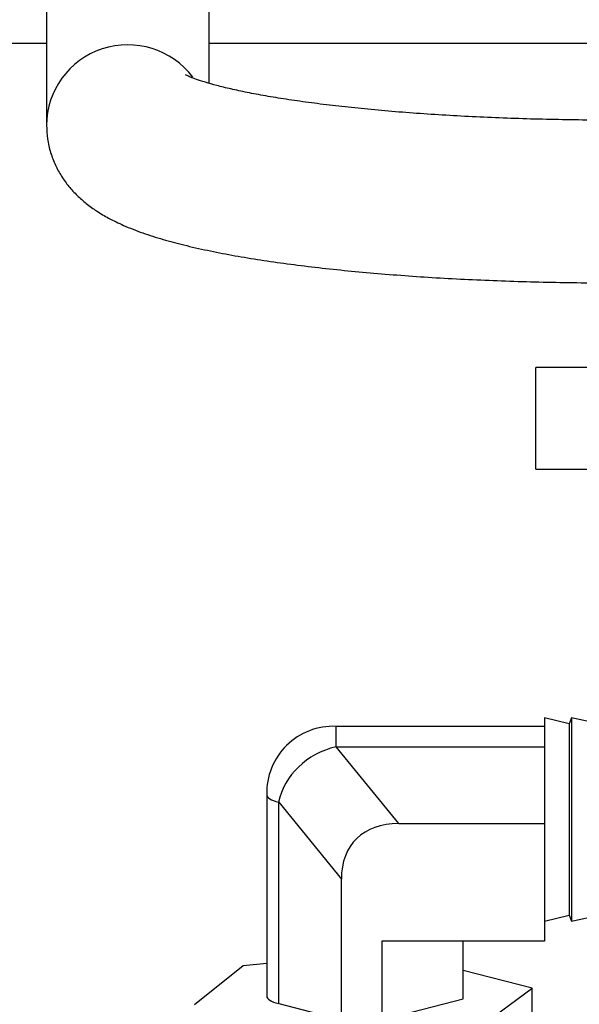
# Model space of a CAD drawing. Header units: inches. Extents: x -13.9 to 83.8, y -28.8 to 34.3.
# Tile 21 of 90: x 14.4 to 16.1, y -10.8 to -7.8. Entities that reach past the tile are written whole.
import ezdxf

# ---------------------------------------------------------------- set-up
doc = ezdxf.new("R2010")
doc.units = ezdxf.units.IN
doc.header["$MEASUREMENT"] = 0
for name, color, linetype in [('10-24_05_[SOCKET', 7, 'Continuous'), ('C80032_REVISION_', 7, 'Continuous'), ('DIMS', 4, 'Continuous'), ('ELBOW_90_DEG_.38', 7, 'Continuous'), ('OLME101132-806-1', 7, 'Continuous')]:
    doc.layers.add(name, color=color, linetype=linetype)
doc.styles.get("Standard").update_dxf_attribs({"font": 'arial.ttf', "height": 0.6322})
doc.dimstyles.get("Standard").update_dxf_attribs({"dimtxt": 0.6322, "dimasz": 0.6322, "dimexe": 0.6322, "dimexo": 0.125, "dimgap": 0.09, "dimtad": 0, "dimtih": 1, "dimtoh": 1, "dimzin": 0, "dimdsep": 46, "dimtxsty": 'Standard', "dimcen": 0.09, "dimadec": 0, "dimazin": 0, "dimtfac": 1, "dimtofl": 0, "dimtmove": 0, "dimatfit": 3, "dimfxl": 1, "dimtolj": 1, "dimtzin": 0, "dimarcsym": 0})

# ---------------------------------------------------------------- blocks, each defined once
blk = doc.blocks.new('*D44')
at = {"layer": 'Defpoints', "color": 0, "transparency": 16777216}
for p in [(22.2492, -10.2182), (25.0386, -10.2182), (15.2311, -15.153)]:
    blk.add_point(p, dxfattribs=at)
at = {"layer": 'DIMS', "color": 0, "lineweight": -2, "transparency": 16777216}
for p, q in [((22.3742, -10.2182), (25.6708, -10.2182)), ((25.0386, -10.8504), (25.0386, -12.2728)), ((25.0386, -14.5208), (25.0386, -13.0984)), ((15.3561, -15.153), (25.6708, -15.153))]:
    blk.add_line(p, q, dxfattribs=at)
at = {"layer": 'DIMS', "color": 0, "transparency": 16777216}
for points in [[(24.9332, -10.8504), (25.144, -10.8504), (25.0386, -10.2182)], [(24.9332, -14.5208), (25.144, -14.5208), (25.0386, -15.153)]]:
    blk.add_solid(points, dxfattribs=at)
at = {"layer": 'DIMS', "color": 0, "transparency": 16777216, "insert": (25.0386, -12.6856), "char_height": 0.6322, "attachment_point": 5}
blk.add_mtext('\\A1;5.00"', dxfattribs=at)

msp = doc.modelspace()

# ---------------------------------------------------------------- linework, layer by layer
at = {"layer": '10-24_05_[SOCKET', "color": 7, "linetype": 'Continuous'}
for p, q in [((15.9876, -9.141), (15.9876, -8.829)), ((16.1776, -8.829), (15.9876, -8.829)), ((15.9876, -9.141), (16.1776, -9.141))]:
    msp.add_line(p, q, dxfattribs=at)
at = {"layer": 'C80032_REVISION_', "color": 7, "linetype": 'Continuous'}
for p, q in [((14.4822, -7.4344), (14.4822, -8.0838)), ((14.9822, -7.9551), (14.9822, -7.4344))]:
    msp.add_line(p, q, dxfattribs=at)
msp.add_ellipse((14.7322, -8.0838), major_axis=(0.25, 0), ratio=0.987688, start_param=0.642643, end_param=3.142254, dxfattribs=at)
for points, knots in [([(16.2322, -8.0685), (16.2131, -8.0685), (16.1661, -8.0684), (16.0809, -8.0674), (15.9836, -8.0653), (15.8867, -8.0622), (15.7919, -8.058), (15.6992, -8.0529), (15.6094, -8.0468), (15.5228, -8.0399), (15.44, -8.0321), (15.3614, -8.0235), (15.2875, -8.0142), (15.2188, -8.0043), (15.1558, -7.994), (15.099, -7.9834), (15.0487, -7.9726), (15.0056, -7.962), (14.9701, -7.9519), (14.9434, -7.9431), (14.925, -7.9361), (14.9139, -7.9311), (14.9098, -7.929), (14.9093, -7.9287), (14.9093, -7.9287)], [0, 0, 0, 0, 0.0223404, 0.0648204, 0.1072917, 0.1497326, 0.1921267, 0.2344554, 0.2766971, 0.318826, 0.3608104, 0.4026105, 0.4441757, 0.4854403, 0.5263185, 0.5666972, 0.6064266, 0.6453104, 0.683096, 0.7194716, 0.7502755, 0.7789907, 0.8055538, 0.8154405, 0.8154405, 0.8154405, 0.8154405]), ([(14.4822, -8.0838), (14.4828, -8.0994), (14.4841, -8.126), (14.4939, -8.1683), (14.5088, -8.2069), (14.5281, -8.242), (14.551, -8.2733), (14.5768, -8.3011), (14.6055, -8.3262), (14.6379, -8.3493), (14.6758, -8.3716), (14.7224, -8.3939), (14.7772, -8.4152), (14.8388, -8.4348), (14.9049, -8.4525), (14.9753, -8.4685), (15.0509, -8.4833), (15.1295, -8.4965), (15.2114, -8.5085), (15.2968, -8.5194), (15.3854, -8.5291), (15.477, -8.5378), (15.5715, -8.5454), (15.6685, -8.552), (15.7677, -8.5575), (15.8687, -8.5619), (15.9713, -8.5652), (16.074, -8.5674), (16.1634, -8.5684), (16.2126, -8.5685), (16.2322, -8.5685)], [0, 0, 0, 0, 0.021275, 0.043116, 0.064708, 0.086375, 0.108505, 0.131615, 0.156432, 0.184004, 0.215879, 0.254344, 0.301695, 0.348199, 0.392087, 0.438277, 0.482666, 0.525905, 0.568392, 0.610363, 0.651967, 0.693301, 0.734435, 0.775417, 0.816285, 0.857066, 0.897785, 0.938459, 0.979105, 1, 1, 1, 1])]:
    msp.add_open_spline(points, degree=3, knots=knots, dxfattribs=at)
at = {"layer": 'ELBOW_90_DEG_.38', "color": 7, "linetype": 'Continuous'}
for p, q in [((16.0142, -9.9057), (16.0142, -10.4225)), ((16.0905, -9.9242), (16.0142, -9.9057)), ((16.0974, -9.9057), (16.0905, -9.9242)), ((16.0905, -9.9242), (16.0905, -10.5122)), ((16.0974, -9.9057), (16.0974, -10.5307)), ((16.1821, -9.9242), (16.0974, -9.9057)), ((15.3731, -9.9944), (15.3731, -9.9319)), ((16.0142, -9.9319), (15.3731, -9.9319)), ((15.566, -10.2306), (15.3731, -9.9944)), ((15.3731, -9.9944), (16.0142, -9.9944)), ((15.1598, -10.1423), (15.1598, -10.7615)), ((15.1964, -10.1652), (15.3892, -10.4014)), ((15.1964, -10.7844), (15.1964, -10.1652)), ((15.566, -10.2306), (16.0142, -10.2306)), ((15.3892, -10.8343), (15.3892, -10.4014)), ((16.0142, -10.4225), (16.0142, -10.5928)), ((16.0142, -10.5307), (16.0905, -10.5122)), ((16.0905, -10.5122), (16.0974, -10.5307)), ((16.0974, -10.5307), (16.1821, -10.5122)), ((16.0142, -10.5928), (15.5142, -10.5928)), ((15.5142, -10.5928), (15.5142, -10.8343)), ((15.7642, -10.7696), (15.7642, -10.5928)), ((15.0869, -10.6678), (14.937, -10.7884)), ((15.1598, -10.6611), (15.0869, -10.6678)), ((15.9764, -10.7372), (15.7642, -10.6823)), ((15.8137, -10.856), (15.9764, -10.7372)), ((15.9764, -11.1865), (15.9764, -10.7372)), ((15.5142, -10.8343), (15.7642, -10.7696)), ((15.1964, -10.7844), (15.3892, -10.8343))]:
    msp.add_line(p, q, dxfattribs=at)
msp.add_arc((15.3646, -10.1367), 0.205, 87.6252, 181.5604, dxfattribs=at)
for centre, major_axis, ratio, start_param, end_param in [((15.4615, -10.2277), (0.2616, -0.0765), 0.87558, 2.154924, 3.202122), ((15.2848, -10.1423), (0.125, 0), 0.258819, 3.141384, 3.926991), ((15.7428, -10.5721), (0.3113, -0.2905), 0.576658, 2.588018, 3.635216), ((15.2848, -10.7615), (0.125, 0), 0.258819, 3.141593, 3.926991)]:
    msp.add_ellipse(centre, major_axis=major_axis, ratio=ratio, start_param=start_param, end_param=end_param, dxfattribs=at)
at = {"layer": 'OLME101132-806-1', "color": 7, "linetype": 'Continuous'}
for p, q in [((14.4822, -7.833), (12.6291, -7.833)), ((16.6091, -7.833), (14.9822, -7.833))]:
    msp.add_line(p, q, dxfattribs=at)

# ---------------------------------------------------------------- dimensions: what is measured, and where the dimension line sits
at = {"layer": 'DIMS'}
dim = msp.add_linear_dim(base=(25.0386, -10.2182), p1=(15.2311, -15.153), p2=(22.2492, -10.2182), angle=90, text='5.00"', dimstyle='Standard', override={"dimpost": '"'}, dxfattribs=at)
dim.commit()
dim.dimension.update_dxf_attribs({"geometry": '*D44', "text_midpoint": (25.0386, -12.6856)})

doc.saveas('drawing.dxf')
